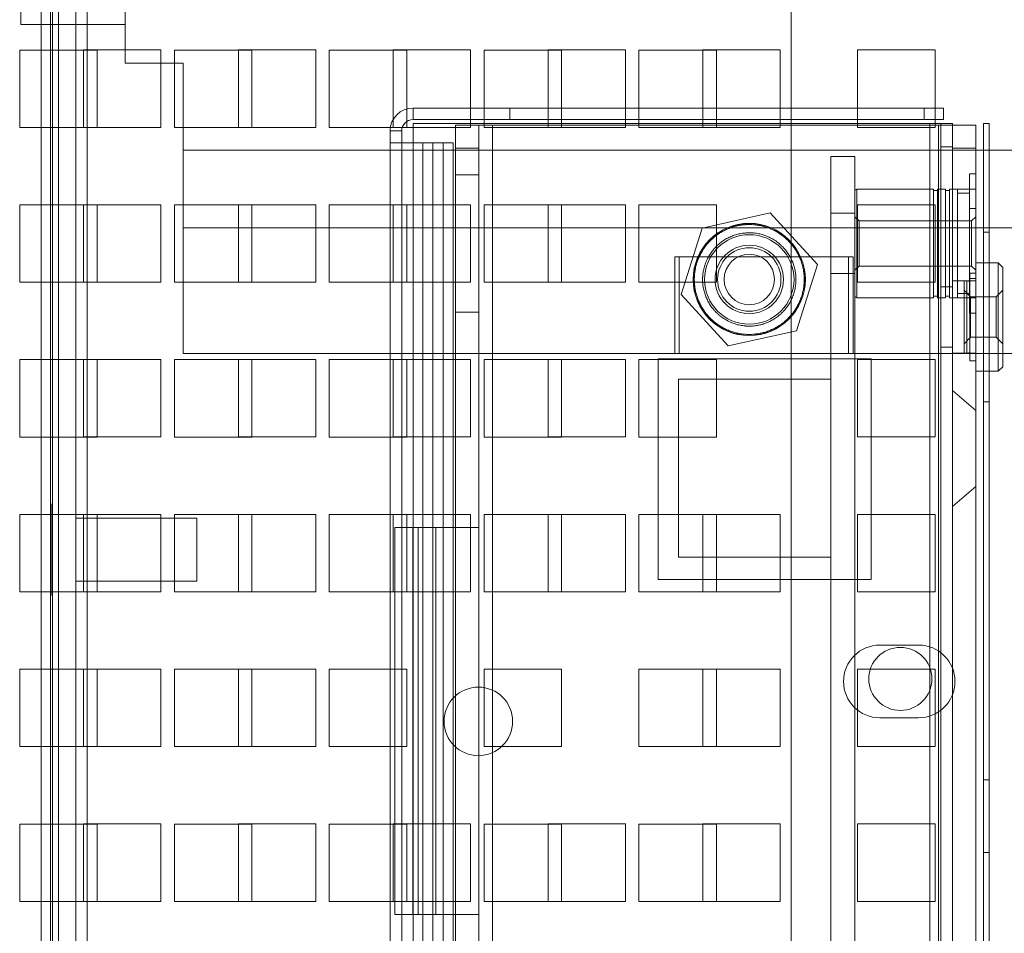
# Model space of a CAD drawing. Header units: inches. Extents: x 1 to 109, y 1 to 85.
# Tile 220 of 256: x 85.57 to 87.69, y 19.85 to 21.81. Entities that reach past the tile are written whole.
import ezdxf

# ---------------------------------------------------------------- set-up
doc = ezdxf.new("R2010")
doc.units = ezdxf.units.IN
doc.header["$MEASUREMENT"] = 0

msp = doc.modelspace()

# ---------------------------------------------------------------- linework, layer by layer
at = {"color": 7, "linetype": 'Continuous', "lineweight": 15, "ltscale": 5}
for p, q in [((85.6165, 29.3113), (85.6165, 14.4224)), ((85.6366, 14.4187), (85.6366, 29.3067)), ((85.6406, 14.4224), (85.6406, 29.3113)), ((85.6533, 29.3067), (85.6533, 14.4187)), ((85.6905, 14.4224), (85.6905, 29.3113)), ((85.7156, 29.3067), (85.7156, 14.4187)), ((87.2307, 19.7634), (87.2307, 28.965)), ((85.7973, 21.7198), (85.7973, 25.0531)), ((85.5723, 23.7198), (85.5723, 21.8031)), ((85.7973, 23.7198), (85.7973, 21.8031)), ((85.5723, 21.8031), (85.7973, 21.8031)), ((85.7366, 21.7481), (85.57, 21.7481)), ((85.57, 21.7481), (85.57, 21.5814)), ((85.7075, 21.7483), (85.8741, 21.7483)), ((85.7075, 21.5816), (85.7075, 21.7483)), ((85.7366, 21.5814), (85.7366, 21.7481)), ((85.8741, 21.7483), (85.8741, 21.5816)), ((85.9033, 21.7481), (85.9033, 21.5814)), ((86.07, 21.7481), (85.9033, 21.7481)), ((86.0408, 21.5816), (86.0408, 21.7483)), ((86.0408, 21.7483), (86.2075, 21.7483)), ((86.07, 21.5814), (86.07, 21.7481)), ((86.2075, 21.7483), (86.2075, 21.5816)), ((86.2366, 21.7481), (86.2366, 21.5814)), ((86.4033, 21.7481), (86.2366, 21.7481)), ((86.3741, 21.5816), (86.3741, 21.7483)), ((86.3741, 21.7483), (86.5408, 21.7483)), ((86.4033, 21.5814), (86.4033, 21.7481)), ((86.5408, 21.7483), (86.5408, 21.5816)), ((86.57, 21.7481), (86.57, 21.5814)), ((86.7366, 21.7481), (86.57, 21.7481)), ((86.7075, 21.7483), (86.8741, 21.7483)), ((86.7075, 21.5816), (86.7075, 21.7483)), ((86.7366, 21.5814), (86.7366, 21.7481)), ((86.8741, 21.7483), (86.8741, 21.5816)), ((86.9033, 21.7481), (86.9033, 21.5814)), ((87.07, 21.7481), (86.9033, 21.7481)), ((87.0408, 21.7483), (87.2075, 21.7483)), ((87.0408, 21.5816), (87.0408, 21.7483)), ((87.07, 21.5814), (87.07, 21.7481)), ((87.2075, 21.7483), (87.2075, 21.5816)), ((87.3741, 21.7483), (87.5408, 21.7483)), ((87.3741, 21.5816), (87.3741, 21.7483)), ((87.5408, 21.7483), (87.5408, 21.5816)), ((85.9223, 21.7198), (85.7973, 21.7198)), ((85.9223, 21.0948), (85.9223, 21.7198)), ((86.4168, 21.5983), (86.4168, 21.6233)), ((87.5176, 21.6233), (86.4168, 21.6233)), ((86.6251, 21.6233), (86.4168, 21.6233)), ((87.5176, 21.6233), (86.6251, 21.6233)), ((86.6251, 21.5983), (86.6251, 21.6233)), ((87.5176, 21.6233), (87.5593, 21.6233)), ((87.5176, 21.6233), (87.5176, 21.5983)), ((87.5593, 21.6233), (87.5593, 21.5983)), ((85.57, 21.5814), (85.7366, 21.5814)), ((85.8741, 21.5816), (85.7075, 21.5816)), ((85.9033, 21.5814), (86.07, 21.5814)), ((86.2075, 21.5816), (86.0408, 21.5816)), ((86.2366, 21.5814), (86.4033, 21.5814)), ((86.5408, 21.5816), (86.3741, 21.5816)), ((86.4168, 21.5983), (87.5176, 21.5983)), ((86.4168, 21.5983), (86.6251, 21.5983)), ((86.4168, 21.5899), (87.5293, 21.5899)), ((86.4168, 21.5899), (86.4168, 21.5483)), ((86.5085, 21.5366), (86.5085, 21.5866)), ((86.5085, 21.5866), (86.5085, 17.8949)), ((86.5583, 21.5866), (86.5085, 21.5866)), ((86.5883, 21.5866), (86.5085, 21.5866)), ((86.5583, 21.5866), (86.5583, 17.8949)), ((86.5583, 21.5866), (86.5583, 21.5366)), ((86.5883, 21.5866), (86.5583, 21.5866)), ((86.57, 21.5814), (86.7366, 21.5814)), ((86.5883, 17.8949), (86.5883, 21.5866)), ((86.5883, 21.5866), (87.5485, 21.5866)), ((86.6251, 21.5983), (87.5176, 21.5983)), ((86.8741, 21.5816), (86.7075, 21.5816)), ((86.9033, 21.5814), (87.07, 21.5814)), ((87.2075, 21.5816), (87.0408, 21.5816)), ((87.5408, 21.5816), (87.3741, 21.5816)), ((87.5593, 21.5983), (87.5176, 21.5983)), ((87.5293, 21.5899), (87.5293, 17.8916)), ((87.5785, 21.5899), (87.5293, 21.5899)), ((87.5535, 21.5899), (87.5293, 21.5899)), ((87.5485, 15.3283), (87.5485, 21.5866)), ((87.5785, 21.5866), (87.5485, 21.5866)), ((87.6283, 21.5866), (87.5485, 21.5866)), ((87.5535, 21.5899), (87.5785, 21.5899)), ((87.5535, 17.8916), (87.5535, 21.5899)), ((87.5535, 21.5399), (87.5535, 21.5899)), ((87.5785, 17.8916), (87.5785, 21.5899)), ((87.5785, 21.5899), (87.5785, 21.5399)), ((87.5785, 21.5366), (87.5785, 21.5866)), ((87.5785, 15.3283), (87.5785, 21.5866)), ((87.5785, 21.5866), (87.6283, 21.5866)), ((87.6283, 15.3283), (87.6283, 21.5866)), ((87.6283, 21.5866), (87.6283, 21.5366)), ((87.645, 21.5899), (87.645, 14.4733)), ((87.6575, 21.5899), (87.645, 21.5899)), ((87.6575, 21.5899), (87.6575, 14.4733)), ((86.3676, 21.5741), (86.3676, 21.5483)), ((86.3926, 21.5741), (86.3676, 21.5741)), ((86.3926, 21.5741), (86.3926, 21.5483)), ((86.3676, 17.8916), (86.3676, 21.5483)), ((86.3926, 21.5483), (86.3676, 21.5483)), ((86.3676, 21.5483), (86.4168, 21.5483)), ((86.4594, 21.5483), (86.3676, 21.5483)), ((86.3926, 17.8916), (86.3926, 21.5483)), ((86.3926, 21.5483), (86.4168, 21.5483)), ((86.4377, 21.5483), (86.3926, 21.5483)), ((86.4168, 21.5483), (86.4168, 17.8916)), ((86.4377, 21.5483), (86.4594, 21.5483)), ((86.4377, 17.8916), (86.4377, 21.5483)), ((86.4814, 21.5483), (86.4377, 21.5483)), ((86.4594, 17.8916), (86.4594, 21.5483)), ((86.5031, 21.5483), (86.4594, 21.5483)), ((86.5031, 21.5483), (86.4814, 21.5483)), ((86.4814, 17.8916), (86.4814, 21.5483)), ((86.5031, 17.8916), (86.5031, 21.5483)), ((87.5535, 17.9416), (87.5535, 21.5399)), ((87.5785, 21.5399), (87.5535, 21.5399)), ((87.5785, 17.9416), (87.5785, 21.5399)), ((88.4223, 21.5323), (85.9223, 21.5323)), ((88.4223, 21.5323), (85.9223, 21.5323)), ((85.9223, 21.3656), (85.9223, 21.5322)), ((85.9223, 21.3656), (85.9223, 21.5322)), ((86.5085, 21.5366), (86.5085, 21.4796)), ((86.5583, 21.5366), (86.5085, 21.5366)), ((86.5583, 21.5366), (86.5583, 21.4796)), ((87.3162, 19.532), (87.3162, 21.5191)), ((87.3162, 21.5191), (87.3162, 15.4774)), ((87.3162, 21.5191), (87.3683, 21.5191)), ((87.3683, 21.5191), (87.3683, 15.4774)), ((87.5785, 21.5366), (87.5785, 17.9233)), ((87.6283, 21.5366), (87.5785, 21.5366)), ((87.6283, 21.5366), (87.6283, 17.9233)), ((86.5085, 21.1836), (86.5085, 21.4796)), ((86.5583, 21.4796), (86.5085, 21.4796)), ((86.5583, 21.1836), (86.5583, 21.4796)), ((87.6153, 21.4067), (87.6153, 21.4817)), ((87.6153, 21.4817), (87.6283, 21.4817)), ((87.6283, 21.4817), (87.6283, 21.4067)), ((87.5373, 21.4483), (87.3726, 21.4483)), ((87.5373, 21.4483), (87.3726, 21.4483)), ((87.3726, 21.2149), (87.3726, 21.4483)), ((87.3726, 21.2149), (87.3726, 21.4483)), ((87.5373, 21.4483), (87.5373, 21.2149)), ((87.5373, 21.4483), (87.5373, 21.2149)), ((87.546, 21.4454), (87.5373, 21.4454)), ((87.546, 21.4454), (87.5373, 21.4454)), ((87.5373, 21.2178), (87.5373, 21.4454)), ((87.5373, 21.2178), (87.5373, 21.4454)), ((87.5633, 21.4483), (87.546, 21.4483)), ((87.5633, 21.4483), (87.546, 21.4483)), ((87.546, 21.2149), (87.546, 21.4483)), ((87.546, 21.2149), (87.546, 21.4483)), ((87.546, 21.2178), (87.546, 21.4454)), ((87.546, 21.2178), (87.546, 21.4454)), ((87.5633, 21.4483), (87.5633, 21.2149)), ((87.5633, 21.4483), (87.5633, 21.2149)), ((87.572, 21.4454), (87.5633, 21.4454)), ((87.572, 21.4454), (87.5633, 21.4454)), ((87.5633, 21.2178), (87.5633, 21.4454)), ((87.5633, 21.2178), (87.5633, 21.4454)), ((87.5893, 21.4483), (87.572, 21.4483)), ((87.5893, 21.4483), (87.572, 21.4483)), ((87.572, 21.2149), (87.572, 21.4483)), ((87.572, 21.2149), (87.572, 21.4483)), ((87.572, 21.2178), (87.572, 21.4454)), ((87.572, 21.2178), (87.572, 21.4454)), ((87.6283, 21.4487), (87.5785, 21.4487)), ((87.6283, 21.4487), (87.5785, 21.4487)), ((87.5785, 21.2145), (87.5785, 21.4487)), ((87.5785, 21.2145), (87.5785, 21.4487)), ((87.5893, 21.4483), (87.5893, 21.2149)), ((87.5893, 21.4483), (87.5893, 21.2149)), ((87.6153, 21.4396), (87.5893, 21.4396)), ((87.6153, 21.4396), (87.5893, 21.4396)), ((87.5893, 21.2236), (87.5893, 21.4396)), ((87.5893, 21.2236), (87.5893, 21.4396)), ((87.6153, 21.2236), (87.6153, 21.4396)), ((87.6153, 21.2236), (87.6153, 21.4396)), ((87.6283, 21.2145), (87.6283, 21.4487)), ((87.6283, 21.2145), (87.6283, 21.4487)), ((85.7366, 21.4148), (85.57, 21.4148)), ((85.57, 21.4148), (85.57, 21.2481)), ((85.7075, 21.2483), (85.7075, 21.4149)), ((85.7075, 21.4149), (85.8741, 21.4149)), ((85.7366, 21.2481), (85.7366, 21.4148)), ((85.8741, 21.4149), (85.8741, 21.2483)), ((85.9033, 21.4148), (85.9033, 21.2481)), ((86.07, 21.4148), (85.9033, 21.4148)), ((86.0408, 21.4149), (86.2075, 21.4149)), ((86.0408, 21.2483), (86.0408, 21.4149)), ((86.07, 21.2481), (86.07, 21.4148)), ((86.2075, 21.4149), (86.2075, 21.2483)), ((86.2366, 21.4148), (86.2366, 21.2481)), ((86.4033, 21.4148), (86.2366, 21.4148)), ((86.3741, 21.4149), (86.5408, 21.4149)), ((86.3741, 21.2483), (86.3741, 21.4149)), ((86.4033, 21.2481), (86.4033, 21.4148)), ((86.5408, 21.4149), (86.5408, 21.2483)), ((86.7366, 21.4148), (86.57, 21.4148)), ((86.57, 21.4148), (86.57, 21.2481)), ((86.7075, 21.4149), (86.8741, 21.4149)), ((86.7075, 21.2483), (86.7075, 21.4149)), ((86.7366, 21.2481), (86.7366, 21.4148)), ((86.8741, 21.4149), (86.8741, 21.2483)), ((86.9033, 21.4148), (86.9033, 21.2481)), ((87.07, 21.4148), (86.9033, 21.4148)), ((87.07, 21.2481), (87.07, 21.4148)), ((87.3741, 21.4149), (87.5408, 21.4149)), ((87.3741, 21.2483), (87.3741, 21.4149)), ((87.5408, 21.4149), (87.5408, 21.2483)), ((87.1859, 21.3973), (87.0394, 21.3648)), ((87.2874, 21.2866), (87.1859, 21.3973)), ((87.3683, 21.3966), (87.3162, 21.3966)), ((87.3683, 21.3966), (87.3162, 21.3966)), ((87.3162, 21.3966), (87.3162, 21.2668)), ((87.3162, 21.3966), (87.3162, 21.2668)), ((87.3683, 21.3966), (87.3683, 21.2668)), ((87.3683, 21.3966), (87.3683, 21.2668)), ((87.6153, 21.4067), (87.6153, 21.2565)), ((87.6283, 21.4067), (87.6153, 21.4067)), ((87.6283, 21.4067), (87.6283, 21.2565)), ((87.3771, 21.3804), (87.3683, 21.3891)), ((87.3771, 21.3804), (87.3683, 21.3891)), ((87.3683, 21.2741), (87.3683, 21.3891)), ((87.3683, 21.2741), (87.3683, 21.3891)), ((87.6196, 21.3804), (87.3771, 21.3804)), ((87.6196, 21.3804), (87.3771, 21.3804)), ((87.3771, 21.2829), (87.3771, 21.3804)), ((87.3771, 21.2829), (87.3771, 21.3804)), ((87.6283, 21.3891), (87.6196, 21.3804)), ((87.6283, 21.3891), (87.6196, 21.3804)), ((87.6196, 21.3804), (87.6196, 21.2829)), ((87.6196, 21.3804), (87.6196, 21.2829)), ((87.6283, 21.3891), (87.6283, 21.2741)), ((87.6283, 21.3891), (87.6283, 21.2741)), ((85.9223, 21.3656), (88.4223, 21.3656)), ((85.9223, 21.3656), (88.4223, 21.3656)), ((87.0394, 21.3648), (86.9943, 21.2216)), ((87.6575, 21.3558), (87.645, 21.3558)), ((87.645, 21.3558), (87.645, 20.9908)), ((87.6575, 20.9908), (87.6575, 21.3558)), ((86.9803, 21.3031), (86.9803, 21.0948)), ((86.9803, 21.3031), (86.9803, 21.0948)), ((87.3643, 21.3031), (86.9803, 21.3031)), ((87.3643, 21.3031), (86.9803, 21.3031)), ((86.9902, 21.3031), (86.9902, 21.0948)), ((86.9902, 21.3031), (86.9902, 21.0948)), ((87.3544, 21.3031), (86.9902, 21.3031)), ((87.3544, 21.3031), (86.9902, 21.3031)), ((87.2423, 21.1435), (87.2874, 21.2866)), ((87.3545, 21.0948), (87.3545, 21.3031)), ((87.3545, 21.0948), (87.3545, 21.3031)), ((87.3644, 21.0948), (87.3644, 21.3031)), ((87.3644, 21.0948), (87.3644, 21.3031)), ((87.6769, 21.2899), (87.6283, 21.2899)), ((87.6283, 21.2899), (87.6283, 21.0566)), ((87.6866, 21.2802), (87.6769, 21.2899)), ((87.6769, 21.0566), (87.6769, 21.2899)), ((87.3162, 21.2666), (87.3683, 21.2666)), ((87.3162, 21.2666), (87.3683, 21.2666)), ((87.3683, 21.2741), (87.3771, 21.2829)), ((87.3683, 21.2741), (87.3771, 21.2829)), ((87.3771, 21.2829), (87.6196, 21.2829)), ((87.3771, 21.2829), (87.6196, 21.2829)), ((87.6283, 21.2676), (87.6158, 21.2676)), ((87.6158, 21.079), (87.6158, 21.2676)), ((87.6196, 21.2829), (87.6283, 21.2741)), ((87.6196, 21.2829), (87.6283, 21.2741)), ((87.6283, 21.079), (87.6283, 21.2676)), ((87.6866, 21.0663), (87.6866, 21.2802)), ((85.57, 21.2481), (85.7366, 21.2481)), ((85.8741, 21.2483), (85.7075, 21.2483)), ((85.9033, 21.2481), (86.07, 21.2481)), ((86.2075, 21.2483), (86.0408, 21.2483)), ((86.2366, 21.2481), (86.4033, 21.2481)), ((86.5408, 21.2483), (86.3741, 21.2483)), ((86.57, 21.2481), (86.7366, 21.2481)), ((86.8741, 21.2483), (86.7075, 21.2483)), ((86.9033, 21.2481), (87.07, 21.2481)), ((87.5408, 21.2483), (87.3741, 21.2483)), ((87.6283, 21.2514), (87.5785, 21.2514)), ((87.5785, 21.0951), (87.5785, 21.2514)), ((87.6091, 21.2512), (87.6033, 21.2512)), ((87.6033, 21.2512), (87.6033, 21.0954)), ((87.6158, 21.2499), (87.6091, 21.2512)), ((87.6091, 21.2512), (87.6091, 21.0954)), ((87.6153, 21.2565), (87.6153, 21.1815)), ((87.6283, 21.2565), (87.6153, 21.2565)), ((87.6158, 21.0967), (87.6158, 21.2499)), ((87.6283, 21.2565), (87.6283, 21.1815)), ((87.6283, 21.0951), (87.6283, 21.2514)), ((86.9943, 21.2216), (87.0957, 21.1109)), ((87.5535, 21.1083), (87.5535, 21.2383)), ((87.5535, 21.2383), (87.5535, 21.1083)), ((87.5785, 21.2383), (87.5535, 21.2383)), ((87.5785, 21.2383), (87.5785, 21.1083)), ((87.5785, 21.1083), (87.5785, 21.2383)), ((87.5893, 21.2236), (87.6153, 21.2236)), ((87.5893, 21.2236), (87.6153, 21.2236)), ((87.6174, 21.2167), (87.6033, 21.2308)), ((87.6033, 21.1158), (87.6033, 21.2308)), ((87.6866, 21.2308), (87.6726, 21.2167)), ((87.6866, 21.2308), (87.6866, 21.1158)), ((87.3726, 21.2149), (87.5373, 21.2149)), ((87.3726, 21.2149), (87.5373, 21.2149)), ((87.5373, 21.2178), (87.546, 21.2178)), ((87.5373, 21.2178), (87.546, 21.2178)), ((87.546, 21.2149), (87.5633, 21.2149)), ((87.546, 21.2149), (87.5633, 21.2149)), ((87.5633, 21.2178), (87.572, 21.2178)), ((87.5633, 21.2178), (87.572, 21.2178)), ((87.572, 21.2149), (87.5893, 21.2149)), ((87.572, 21.2149), (87.5893, 21.2149)), ((87.5785, 21.2145), (87.6283, 21.2145)), ((87.5785, 21.2145), (87.6283, 21.2145)), ((87.6726, 21.2167), (87.6174, 21.2167)), ((87.6174, 21.1299), (87.6174, 21.2167)), ((87.6726, 21.1299), (87.6726, 21.2167)), ((86.5085, 21.1836), (86.5085, 20.7199)), ((86.5583, 21.1836), (86.5085, 21.1836)), ((86.5583, 21.1836), (86.5583, 20.7199)), ((87.6283, 21.1815), (87.6153, 21.1815)), ((87.0957, 21.1109), (87.2423, 21.1435)), ((87.6033, 21.1158), (87.6174, 21.1299)), ((87.6174, 21.1299), (87.6726, 21.1299)), ((87.6726, 21.1299), (87.6866, 21.1158)), ((85.9223, 21.0948), (88.4223, 21.0948)), ((87.3643, 21.0948), (86.9803, 21.0948)), ((87.3643, 21.0948), (86.9803, 21.0948)), ((87.3544, 21.0948), (86.9902, 21.0948)), ((87.3544, 21.0948), (86.9902, 21.0948)), ((87.5785, 21.1083), (87.5535, 21.1083)), ((87.5785, 21.0951), (87.6283, 21.0951)), ((87.6033, 21.0954), (87.6091, 21.0954)), ((87.6091, 21.0954), (87.6158, 21.0967)), ((85.7366, 21.0814), (85.57, 21.0814)), ((85.57, 21.0814), (85.57, 20.9148)), ((85.7075, 21.0816), (85.8741, 21.0816)), ((85.7075, 20.9149), (85.7075, 21.0816)), ((85.7366, 20.9148), (85.7366, 21.0814)), ((85.8741, 21.0816), (85.8741, 20.9149)), ((85.9033, 21.0814), (85.9033, 20.9148)), ((86.07, 21.0814), (85.9033, 21.0814)), ((86.0408, 21.0816), (86.2075, 21.0816)), ((86.0408, 20.9149), (86.0408, 21.0816)), ((86.07, 20.9148), (86.07, 21.0814)), ((86.2075, 21.0816), (86.2075, 20.9149)), ((86.2366, 21.0814), (86.2366, 20.9148)), ((86.4033, 21.0814), (86.2366, 21.0814)), ((86.3741, 21.0816), (86.5408, 21.0816)), ((86.3741, 20.9149), (86.3741, 21.0816)), ((86.4033, 20.9148), (86.4033, 21.0814)), ((86.5408, 21.0816), (86.5408, 20.9149)), ((86.57, 21.0814), (86.57, 20.9148)), ((86.7366, 21.0814), (86.57, 21.0814)), ((86.7075, 21.0816), (86.8741, 21.0816)), ((86.7075, 20.9149), (86.7075, 21.0816)), ((86.7366, 20.9148), (86.7366, 21.0814)), ((86.8741, 21.0816), (86.8741, 20.9149)), ((86.9033, 21.0814), (86.9033, 20.9148)), ((87.07, 21.0814), (86.9033, 21.0814)), ((87.4033, 21.0833), (86.945, 21.0833)), ((86.945, 21.0833), (86.945, 20.6083)), ((87.07, 20.9148), (87.07, 21.0814)), ((87.3741, 21.0816), (87.5408, 21.0816)), ((87.3741, 20.9149), (87.3741, 21.0816)), ((87.4033, 20.6083), (87.4033, 21.0833)), ((87.5408, 21.0816), (87.5408, 20.9149)), ((87.6158, 21.079), (87.6283, 21.079)), ((87.6283, 21.0566), (87.6769, 21.0566)), ((87.6769, 21.0566), (87.6866, 21.0663)), ((86.9887, 21.0391), (87.3162, 21.0391)), ((86.9887, 20.6558), (86.9887, 21.0391)), ((87.3162, 20.6558), (87.3162, 21.0391)), ((87.6283, 20.9716), (87.5785, 21.0149)), ((87.6283, 20.9716), (87.5785, 21.0149)), ((87.5785, 20.7649), (87.5785, 21.0147)), ((87.5785, 20.7649), (87.5785, 21.0147)), ((87.645, 20.9908), (87.6575, 20.9908)), ((87.6283, 20.8083), (87.6283, 20.9714)), ((87.6283, 20.8083), (87.6283, 20.9714)), ((85.57, 20.9148), (85.7366, 20.9148)), ((85.8741, 20.9149), (85.7075, 20.9149)), ((85.9033, 20.9148), (86.07, 20.9148)), ((86.2075, 20.9149), (86.0408, 20.9149)), ((86.2366, 20.9148), (86.4033, 20.9148)), ((86.5408, 20.9149), (86.3741, 20.9149)), ((86.57, 20.9148), (86.7366, 20.9148)), ((86.8741, 20.9149), (86.7075, 20.9149)), ((86.9033, 20.9148), (87.07, 20.9148)), ((87.5408, 20.9149), (87.3741, 20.9149)), ((87.5785, 20.7649), (87.6283, 20.8083)), ((87.5785, 20.7649), (87.6283, 20.8083)), ((85.6406, 20.7712), (85.639, 20.7712)), ((85.639, 20.7712), (85.639, 20.5742)), ((85.6406, 20.5738), (85.6406, 20.7711)), ((85.7366, 20.7481), (85.57, 20.7481)), ((85.57, 20.7481), (85.57, 20.5814)), ((85.9515, 20.7404), (85.6905, 20.7404)), ((85.6905, 20.7399), (85.6905, 20.605)), ((85.7075, 20.7483), (85.8741, 20.7483)), ((85.7075, 20.5816), (85.7075, 20.7483)), ((85.7366, 20.5814), (85.7366, 20.7481)), ((85.8741, 20.7483), (85.8741, 20.5816)), ((85.9033, 20.7481), (85.9033, 20.5814)), ((86.07, 20.7481), (85.9033, 20.7481)), ((85.9515, 20.6045), (85.9515, 20.7404)), ((86.0408, 20.7483), (86.2075, 20.7483)), ((86.0408, 20.5816), (86.0408, 20.7483)), ((86.07, 20.5814), (86.07, 20.7481)), ((86.2075, 20.7483), (86.2075, 20.5816)), ((86.2366, 20.7481), (86.2366, 20.5814)), ((86.4033, 20.7481), (86.2366, 20.7481)), ((86.3741, 20.7483), (86.5408, 20.7483)), ((86.3741, 20.5816), (86.3741, 20.7483)), ((86.4033, 20.5814), (86.4033, 20.7481)), ((86.5408, 20.7483), (86.5408, 20.5816)), ((86.57, 20.7481), (86.57, 20.5814)), ((86.7366, 20.7481), (86.57, 20.7481)), ((86.7075, 20.7483), (86.8741, 20.7483)), ((86.7075, 20.5816), (86.7075, 20.7483)), ((86.7366, 20.5814), (86.7366, 20.7481)), ((86.8741, 20.7483), (86.8741, 20.5816)), ((86.9033, 20.7481), (86.9033, 20.5814)), ((87.07, 20.7481), (86.9033, 20.7481)), ((87.0408, 20.7483), (87.2075, 20.7483)), ((87.0408, 20.5816), (87.0408, 20.7483)), ((87.07, 20.5814), (87.07, 20.7481)), ((87.2075, 20.7483), (87.2075, 20.5816)), ((87.3741, 20.7483), (87.5408, 20.7483)), ((87.3741, 20.5816), (87.3741, 20.7483)), ((87.5408, 20.7483), (87.5408, 20.5816)), ((86.3779, 20.7199), (86.3779, 19.8866)), ((86.3779, 20.7199), (86.4161, 20.7199)), ((86.4276, 20.7199), (86.3779, 20.7199)), ((86.4161, 20.7199), (86.4161, 19.8866)), ((86.4658, 20.7199), (86.4161, 20.7199)), ((86.4658, 20.7199), (86.4276, 20.7199)), ((86.5583, 20.7199), (86.4276, 20.7199)), ((86.4276, 20.7199), (86.4276, 19.8866)), ((86.5085, 20.7199), (86.4658, 20.7199)), ((86.4658, 19.8866), (86.4658, 20.7199)), ((86.5085, 20.7199), (86.5085, 19.8866)), ((86.5085, 20.7199), (86.5583, 20.7199)), ((86.5583, 20.7199), (86.5583, 19.8866)), ((86.9887, 20.6558), (87.3162, 20.6558)), ((86.945, 20.6083), (87.4033, 20.6083)), ((85.6905, 20.6045), (85.9515, 20.6045)), ((85.57, 20.5814), (85.7366, 20.5814)), ((85.639, 20.5737), (85.6406, 20.5737)), ((85.8741, 20.5816), (85.7075, 20.5816)), ((85.9033, 20.5814), (86.07, 20.5814)), ((86.2075, 20.5816), (86.0408, 20.5816)), ((86.2366, 20.5814), (86.4033, 20.5814)), ((86.5408, 20.5816), (86.3741, 20.5816)), ((86.57, 20.5814), (86.7366, 20.5814)), ((86.8741, 20.5816), (86.7075, 20.5816)), ((86.9033, 20.5814), (87.07, 20.5814)), ((87.2075, 20.5816), (87.0408, 20.5816)), ((87.5408, 20.5816), (87.3741, 20.5816)), ((87.4221, 20.4667), (87.5054, 20.4667)), ((85.7075, 20.4149), (85.8741, 20.4149)), ((85.7075, 20.2483), (85.7075, 20.4149)), ((85.8741, 20.4149), (85.8741, 20.2483)), ((86.0408, 20.4149), (86.2075, 20.4149)), ((86.0408, 20.2483), (86.0408, 20.4149)), ((86.2075, 20.4149), (86.2075, 20.2483)), ((87.0408, 20.4149), (87.2075, 20.4149)), ((87.0408, 20.2483), (87.0408, 20.4149)), ((87.2075, 20.4149), (87.2075, 20.2483)), ((87.3741, 20.4149), (87.5408, 20.4149)), ((87.3741, 20.2483), (87.3741, 20.4149)), ((87.5408, 20.4149), (87.5408, 20.2483)), ((85.57, 20.4148), (85.57, 20.2481)), ((85.7366, 20.4148), (85.57, 20.4148)), ((85.7366, 20.2481), (85.7366, 20.4148)), ((85.9033, 20.4148), (85.9033, 20.2481)), ((86.07, 20.4148), (85.9033, 20.4148)), ((86.07, 20.2481), (86.07, 20.4148)), ((86.2366, 20.4148), (86.2366, 20.2481)), ((86.4033, 20.4148), (86.2366, 20.4148)), ((86.4033, 20.2481), (86.4033, 20.4148)), ((86.57, 20.4148), (86.57, 20.2481)), ((86.7366, 20.4148), (86.57, 20.4148)), ((86.7366, 20.2481), (86.7366, 20.4148)), ((86.9033, 20.4148), (86.9033, 20.2481)), ((87.07, 20.4148), (86.9033, 20.4148)), ((87.07, 20.2481), (87.07, 20.4148)), ((87.5054, 20.31), (87.4221, 20.31)), ((85.57, 20.2481), (85.7366, 20.2481)), ((85.8741, 20.2483), (85.7075, 20.2483)), ((85.9033, 20.2481), (86.07, 20.2481)), ((86.2075, 20.2483), (86.0408, 20.2483)), ((86.2366, 20.2481), (86.4033, 20.2481)), ((86.57, 20.2481), (86.7366, 20.2481)), ((86.9033, 20.2481), (87.07, 20.2481)), ((87.2075, 20.2483), (87.0408, 20.2483)), ((87.5408, 20.2483), (87.3741, 20.2483)), ((87.6575, 20.1766), (87.645, 20.1766)), ((87.6575, 20.1766), (87.645, 20.1766)), ((87.645, 20.0199), (87.645, 20.1764)), ((87.645, 20.0199), (87.645, 20.1764)), ((87.6575, 20.0199), (87.6575, 20.1764)), ((87.6575, 20.0199), (87.6575, 20.1764)), ((85.7366, 20.0814), (85.57, 20.0814)), ((85.57, 20.0814), (85.57, 19.9148)), ((85.7075, 20.0816), (85.8741, 20.0816)), ((85.7075, 19.9149), (85.7075, 20.0816)), ((85.7366, 19.9148), (85.7366, 20.0814)), ((85.8741, 20.0816), (85.8741, 19.9149)), ((85.9033, 20.0814), (85.9033, 19.9148)), ((86.07, 20.0814), (85.9033, 20.0814)), ((86.0408, 20.0816), (86.2075, 20.0816)), ((86.0408, 19.9149), (86.0408, 20.0816)), ((86.07, 19.9148), (86.07, 20.0814)), ((86.2075, 20.0816), (86.2075, 19.9149)), ((86.2366, 20.0814), (86.2366, 19.9148)), ((86.4033, 20.0814), (86.2366, 20.0814)), ((86.3741, 19.9149), (86.3741, 20.0816)), ((86.3741, 20.0816), (86.5408, 20.0816)), ((86.4033, 19.9148), (86.4033, 20.0814)), ((86.5408, 20.0816), (86.5408, 19.9149)), ((86.57, 20.0814), (86.57, 19.9148)), ((86.7366, 20.0814), (86.57, 20.0814)), ((86.7075, 20.0816), (86.8741, 20.0816)), ((86.7075, 19.9149), (86.7075, 20.0816)), ((86.7366, 19.9148), (86.7366, 20.0814)), ((86.8741, 20.0816), (86.8741, 19.9149)), ((86.9033, 20.0814), (86.9033, 19.9148)), ((87.07, 20.0814), (86.9033, 20.0814)), ((87.0408, 20.0816), (87.2075, 20.0816)), ((87.0408, 19.9149), (87.0408, 20.0816)), ((87.07, 19.9148), (87.07, 20.0814)), ((87.2075, 20.0816), (87.2075, 19.9149)), ((87.3741, 20.0816), (87.5408, 20.0816)), ((87.3741, 19.9149), (87.3741, 20.0816)), ((87.5408, 20.0816), (87.5408, 19.9149)), ((87.645, 20.0199), (87.6575, 20.0199)), ((87.645, 20.0199), (87.6575, 20.0199)), ((85.57, 19.9148), (85.7366, 19.9148)), ((85.8741, 19.9149), (85.7075, 19.9149)), ((85.9033, 19.9148), (86.07, 19.9148)), ((86.2075, 19.9149), (86.0408, 19.9149)), ((86.2366, 19.9148), (86.4033, 19.9148)), ((86.5408, 19.9149), (86.3741, 19.9149)), ((86.57, 19.9148), (86.7366, 19.9148)), ((86.8741, 19.9149), (86.7075, 19.9149)), ((86.9033, 19.9148), (87.07, 19.9148)), ((87.2075, 19.9149), (87.0408, 19.9149)), ((87.5408, 19.9149), (87.3741, 19.9149)), ((86.3779, 19.8866), (86.4276, 19.8866)), ((86.4161, 19.8866), (86.3779, 19.8866)), ((86.4161, 19.8866), (86.4658, 19.8866)), ((86.4276, 19.8866), (86.5583, 19.8866)), ((86.4276, 19.8866), (86.4658, 19.8866)), ((86.4658, 19.8866), (86.5085, 19.8866)), ((86.5085, 19.8866), (86.5085, 19.2088)), ((86.5085, 19.8866), (86.5583, 19.8866)), ((86.5583, 19.8866), (86.5583, 19.2088))]:
    msp.add_line(p, q, dxfattribs=at)
at = {"color": 7, "linetype": 'Continuous', "lineweight": 15, "ltscale": 25}
for centre, radius in [((87.1408, 21.2541), 0.1208), ((87.1408, 21.2541), 0.1208), ((87.1408, 21.2541), 0.1204), ((87.1408, 21.2541), 0.1204), ((87.1408, 21.2541), 0.0963), ((87.1408, 21.2541), 0.0963), ((87.1408, 21.2541), 0.0737), ((87.1408, 21.2541), 0.0737), ((87.1408, 21.2541), 0.0683), ((87.1408, 21.2541), 0.0683), ((87.1408, 21.2541), 0.0543), ((87.1408, 21.2541), 0.0543), ((87.4661, 20.3939), 0.0679), ((87.4661, 20.3939), 0.0679), ((86.5575, 20.3024), 0.0738), ((86.5575, 20.3024), 0.0738)]:
    msp.add_circle(centre, radius, dxfattribs=at)
for centre, radius, start, end in [((86.4168, 21.5741), 0.0492, 90, 180), ((86.4168, 21.5741), 0.0492, 90, 180), ((86.4168, 21.5741), 0.0242, 90, 180), ((86.4168, 21.5741), 0.0242, 90, 180), ((87.3726, 21.4439), 0.00433, 90, 180), ((87.3726, 21.4439), 0.00433, 90, 180), ((87.3726, 21.2193), 0.00433, 180, 270), ((87.3726, 21.2193), 0.00433, 180, 270), ((87.4221, 20.3884), 0.0783, 90, 270), ((87.4221, 20.3884), 0.0783, 90, 270), ((87.5054, 20.3884), 0.0783, 270, 90), ((87.5054, 20.3884), 0.0783, 270, 90)]:
    msp.add_arc(centre, radius, start, end, dxfattribs=at)
at = {"color": 7, "linetype": 'Continuous', "lineweight": 15, "ltscale": 5}
for points, knots in [([(87.3683, 21.3316), (87.3683, 21.3336), (87.3683, 21.3376), (87.3683, 21.3435), (87.3683, 21.3493), (87.3683, 21.3541), (87.3683, 21.3577), (87.3683, 21.3603), (87.3683, 21.3628), (87.3683, 21.3654), (87.3683, 21.3679), (87.3683, 21.3705), (87.3683, 21.3739), (87.3683, 21.3783), (87.3683, 21.3835), (87.3683, 21.3885), (87.3683, 21.3933), (87.3683, 21.398), (87.3683, 21.4025), (87.3683, 21.4069), (87.3683, 21.4111), (87.3683, 21.4151), (87.3683, 21.4188), (87.3683, 21.4223), (87.3683, 21.425), (87.3683, 21.4271), (87.3683, 21.4285), (87.3683, 21.4299), (87.3683, 21.4313), (87.3683, 21.4326), (87.3683, 21.4338), (87.3683, 21.435), (87.3683, 21.4365), (87.3683, 21.4382), (87.3683, 21.44), (87.3683, 21.4414), (87.3683, 21.4425), (87.3683, 21.4433), (87.3683, 21.4438), (87.3683, 21.444), (87.3683, 21.4438), (87.3683, 21.4434), (87.3683, 21.4426), (87.3683, 21.4417), (87.3683, 21.4409), (87.3683, 21.4402), (87.3683, 21.4395), (87.3683, 21.4388), (87.3683, 21.4379), (87.3683, 21.437), (87.3683, 21.4357), (87.3683, 21.4338), (87.3683, 21.4313), (87.3683, 21.4286), (87.3683, 21.4256), (87.3683, 21.4223), (87.3683, 21.4188), (87.3683, 21.4151), (87.3683, 21.4111), (87.3683, 21.4069), (87.3683, 21.4025), (87.3683, 21.398), (87.3683, 21.3941), (87.3683, 21.3909), (87.3683, 21.3885), (87.3683, 21.386), (87.3683, 21.3835), (87.3683, 21.3809), (87.3683, 21.3783), (87.3683, 21.3756), (87.3683, 21.372), (87.3683, 21.3673), (87.3683, 21.3615), (87.3683, 21.3556), (87.3683, 21.3497), (87.3683, 21.3437), (87.3683, 21.3377), (87.3683, 21.3336), (87.3683, 21.3316)], [0, 0, 0, 0, 0.016928, 0.033733, 0.050461, 0.067161, 0.074662, 0.082172, 0.089694, 0.097232, 0.104791, 0.112375, 0.119988, 0.136379, 0.152644, 0.168827, 0.184969, 0.201114, 0.217306, 0.233587, 0.249999, 0.266389, 0.282655, 0.298837, 0.314979, 0.32305, 0.331126, 0.339214, 0.347319, 0.355446, 0.363601, 0.371789, 0.380015, 0.397269, 0.414402, 0.431463, 0.448503, 0.465572, 0.482721, 0.499999, 0.51691, 0.533703, 0.550425, 0.567124, 0.574628, 0.58214, 0.589666, 0.59721, 0.604776, 0.612367, 0.61999, 0.63638, 0.652645, 0.668828, 0.68497, 0.701115, 0.717307, 0.733588, 0.75, 0.766391, 0.782656, 0.798838, 0.814981, 0.823051, 0.831127, 0.839215, 0.84732, 0.855448, 0.863603, 0.87179, 0.880016, 0.897264, 0.914393, 0.931452, 0.948492, 0.965563, 0.982716, 1, 1, 1, 1]), ([(87.3683, 21.3316), (87.3683, 21.3336), (87.3683, 21.3376), (87.3683, 21.3435), (87.3683, 21.3493), (87.3683, 21.3541), (87.3683, 21.3577), (87.3683, 21.3603), (87.3683, 21.3628), (87.3683, 21.3654), (87.3683, 21.3679), (87.3683, 21.3705), (87.3683, 21.3739), (87.3683, 21.3783), (87.3683, 21.3835), (87.3683, 21.3885), (87.3683, 21.3933), (87.3683, 21.398), (87.3683, 21.4025), (87.3683, 21.4069), (87.3683, 21.4111), (87.3683, 21.4151), (87.3683, 21.4188), (87.3683, 21.4223), (87.3683, 21.425), (87.3683, 21.4271), (87.3683, 21.4285), (87.3683, 21.4299), (87.3683, 21.4313), (87.3683, 21.4326), (87.3683, 21.4338), (87.3683, 21.435), (87.3683, 21.4365), (87.3683, 21.4382), (87.3683, 21.44), (87.3683, 21.4414), (87.3683, 21.4425), (87.3683, 21.4433), (87.3683, 21.4438), (87.3683, 21.444), (87.3683, 21.4438), (87.3683, 21.4434), (87.3683, 21.4426), (87.3683, 21.4417), (87.3683, 21.4409), (87.3683, 21.4402), (87.3683, 21.4395), (87.3683, 21.4388), (87.3683, 21.4379), (87.3683, 21.437), (87.3683, 21.4357), (87.3683, 21.4338), (87.3683, 21.4313), (87.3683, 21.4286), (87.3683, 21.4256), (87.3683, 21.4223), (87.3683, 21.4188), (87.3683, 21.4151), (87.3683, 21.4111), (87.3683, 21.4069), (87.3683, 21.4025), (87.3683, 21.398), (87.3683, 21.3941), (87.3683, 21.3909), (87.3683, 21.3885), (87.3683, 21.386), (87.3683, 21.3835), (87.3683, 21.3809), (87.3683, 21.3783), (87.3683, 21.3756), (87.3683, 21.372), (87.3683, 21.3673), (87.3683, 21.3615), (87.3683, 21.3556), (87.3683, 21.3497), (87.3683, 21.3437), (87.3683, 21.3377), (87.3683, 21.3336), (87.3683, 21.3316)], [0, 0, 0, 0, 0.016928, 0.033733, 0.050461, 0.067161, 0.074662, 0.082172, 0.089694, 0.097232, 0.104791, 0.112375, 0.119988, 0.136379, 0.152644, 0.168827, 0.184969, 0.201114, 0.217306, 0.233587, 0.249999, 0.266389, 0.282655, 0.298837, 0.314979, 0.32305, 0.331126, 0.339214, 0.347319, 0.355446, 0.363601, 0.371789, 0.380015, 0.397269, 0.414402, 0.431463, 0.448503, 0.465572, 0.482721, 0.499999, 0.51691, 0.533703, 0.550425, 0.567124, 0.574628, 0.58214, 0.589666, 0.59721, 0.604776, 0.612367, 0.61999, 0.63638, 0.652645, 0.668828, 0.68497, 0.701115, 0.717307, 0.733588, 0.75, 0.766391, 0.782656, 0.798838, 0.814981, 0.823051, 0.831127, 0.839215, 0.84732, 0.855448, 0.863603, 0.87179, 0.880016, 0.897264, 0.914393, 0.931452, 0.948492, 0.965563, 0.982716, 1, 1, 1, 1]), ([(87.1053, 21.1412), (87.1037, 21.1418), (87.1005, 21.1428), (87.0958, 21.1446), (87.0912, 21.1466), (87.0868, 21.1488), (87.0831, 21.1507), (87.0803, 21.1524), (87.0782, 21.1537), (87.0761, 21.155), (87.0741, 21.1563), (87.0721, 21.1578), (87.0701, 21.1592), (87.0681, 21.1607), (87.0656, 21.1627), (87.0625, 21.1654), (87.0589, 21.1687), (87.0555, 21.1721), (87.0522, 21.1756), (87.0491, 21.1792), (87.0461, 21.183), (87.0433, 21.1869), (87.0407, 21.191), (87.0382, 21.1951), (87.0358, 21.1994), (87.0337, 21.2038), (87.0317, 21.2082), (87.0299, 21.2127), (87.0283, 21.2172), (87.0269, 21.2217), (87.0258, 21.2262), (87.0248, 21.2306), (87.0242, 21.2341), (87.0237, 21.2367), (87.0235, 21.2385), (87.0233, 21.2403), (87.0231, 21.242), (87.0229, 21.2438), (87.0227, 21.2467), (87.0225, 21.2506), (87.0224, 21.2556), (87.0226, 21.2606), (87.023, 21.2656), (87.0236, 21.2705), (87.0243, 21.2753), (87.0253, 21.2801), (87.0265, 21.2849), (87.0279, 21.2897), (87.0295, 21.2944), (87.0313, 21.2991), (87.0333, 21.3037), (87.0355, 21.3082), (87.0374, 21.3118), (87.0391, 21.3146), (87.0404, 21.3167), (87.0417, 21.3188), (87.043, 21.3208), (87.0445, 21.3228), (87.0459, 21.3248), (87.0474, 21.3268), (87.0494, 21.3293), (87.0521, 21.3324), (87.0554, 21.336), (87.0588, 21.3394), (87.0623, 21.3427), (87.066, 21.3458), (87.0697, 21.3488), (87.0736, 21.3516), (87.0777, 21.3542), (87.0818, 21.3567), (87.0861, 21.3591), (87.0905, 21.3612), (87.0949, 21.3632), (87.0994, 21.365), (87.1039, 21.3666), (87.1084, 21.368), (87.1129, 21.3691), (87.1173, 21.3701), (87.1208, 21.3708), (87.1234, 21.3712), (87.1252, 21.3714), (87.127, 21.3716), (87.1288, 21.3718), (87.1305, 21.372), (87.1334, 21.3722), (87.1373, 21.3724), (87.1423, 21.3725), (87.1473, 21.3723), (87.1523, 21.3719), (87.1572, 21.3714), (87.162, 21.3706), (87.1668, 21.3696), (87.1716, 21.3684), (87.1748, 21.3674), (87.1764, 21.367)], [0, 0, 0, 0, 0.013554, 0.027023, 0.040431, 0.053802, 0.067161, 0.073724, 0.080293, 0.086871, 0.09346, 0.100064, 0.106684, 0.113325, 0.119988, 0.133112, 0.146151, 0.159125, 0.172058, 0.18497, 0.197884, 0.210822, 0.223806, 0.236858, 0.249999, 0.263124, 0.276162, 0.289137, 0.302069, 0.314982, 0.327034, 0.339107, 0.351217, 0.355988, 0.36077, 0.365562, 0.370366, 0.375182, 0.380013, 0.393553, 0.407011, 0.420413, 0.433781, 0.44714, 0.460275, 0.473448, 0.486682, 0.499999, 0.513539, 0.526998, 0.540399, 0.553767, 0.567126, 0.573691, 0.580262, 0.586843, 0.593436, 0.600045, 0.606671, 0.613318, 0.619989, 0.633113, 0.646152, 0.659127, 0.672059, 0.684971, 0.697885, 0.710823, 0.723807, 0.736859, 0.75, 0.763125, 0.776163, 0.789138, 0.80207, 0.814983, 0.827035, 0.839108, 0.851218, 0.85599, 0.860771, 0.865563, 0.870367, 0.875184, 0.880014, 0.893549, 0.907004, 0.920403, 0.93377, 0.947129, 0.960265, 0.973441, 0.986678, 1, 1, 1, 1]), ([(87.171, 21.35), (87.1693, 21.3505), (87.1659, 21.3515), (87.1607, 21.3527), (87.1555, 21.3536), (87.1512, 21.3541), (87.1479, 21.3544), (87.1455, 21.3545), (87.1432, 21.3546), (87.1408, 21.3546), (87.1384, 21.3546), (87.136, 21.3545), (87.1327, 21.3543), (87.1285, 21.3539), (87.1234, 21.3531), (87.1184, 21.3521), (87.1134, 21.3509), (87.1085, 21.3493), (87.1037, 21.3476), (87.099, 21.3455), (87.0944, 21.3433), (87.0898, 21.3408), (87.0855, 21.3381), (87.0813, 21.3351), (87.0779, 21.3325), (87.0753, 21.3304), (87.0734, 21.3287), (87.0715, 21.3269), (87.0697, 21.3251), (87.0679, 21.3233), (87.0662, 21.3214), (87.0645, 21.3195), (87.0622, 21.3167), (87.0594, 21.3132), (87.0564, 21.3087), (87.0536, 21.3041), (87.051, 21.2994), (87.0487, 21.2945), (87.0467, 21.2895), (87.0449, 21.2844), (87.0434, 21.2792), (87.0422, 21.274), (87.0413, 21.2688), (87.0408, 21.2645), (87.0405, 21.2612), (87.0404, 21.2588), (87.0403, 21.2565), (87.0403, 21.2541), (87.0403, 21.2517), (87.0404, 21.2493), (87.0406, 21.246), (87.041, 21.2418), (87.0418, 21.2367), (87.0428, 21.2317), (87.044, 21.2267), (87.0456, 21.2218), (87.0473, 21.217), (87.0494, 21.2123), (87.0516, 21.2077), (87.0541, 21.2031), (87.0568, 21.1988), (87.0598, 21.1946), (87.0624, 21.1912), (87.0645, 21.1886), (87.0662, 21.1867), (87.068, 21.1848), (87.0698, 21.183), (87.0716, 21.1812), (87.0735, 21.1795), (87.0754, 21.1777), (87.0782, 21.1755), (87.0817, 21.1727), (87.0862, 21.1697), (87.0908, 21.1669), (87.0955, 21.1643), (87.1004, 21.162), (87.1054, 21.16), (87.1089, 21.1588), (87.1106, 21.1582)], [0, 0, 0, 0, 0.016929, 0.033734, 0.050463, 0.067162, 0.074664, 0.082173, 0.089695, 0.097233, 0.104792, 0.112375, 0.119988, 0.136377, 0.152642, 0.168824, 0.184966, 0.201111, 0.217304, 0.233585, 0.249999, 0.266388, 0.282652, 0.298834, 0.314976, 0.323047, 0.331123, 0.339212, 0.347317, 0.355445, 0.3636, 0.371788, 0.380015, 0.397267, 0.414399, 0.43146, 0.4485, 0.46557, 0.48272, 0.499999, 0.516909, 0.533701, 0.550423, 0.567122, 0.574625, 0.582138, 0.589664, 0.597208, 0.604774, 0.612367, 0.61999, 0.636379, 0.652643, 0.668825, 0.684967, 0.701113, 0.717305, 0.733587, 0.75, 0.766389, 0.782654, 0.798836, 0.814978, 0.823048, 0.831125, 0.839213, 0.847318, 0.855446, 0.863601, 0.87179, 0.880016, 0.897262, 0.914389, 0.931447, 0.948487, 0.965559, 0.982714, 1, 1, 1, 1]), ([(87.1764, 21.367), (87.178, 21.3664), (87.1811, 21.3654), (87.1858, 21.3636), (87.1904, 21.3616), (87.1949, 21.3594), (87.1985, 21.3575), (87.2013, 21.3558), (87.2034, 21.3545), (87.2055, 21.3532), (87.2075, 21.3519), (87.2095, 21.3505), (87.2115, 21.349), (87.2135, 21.3475), (87.216, 21.3455), (87.2192, 21.3428), (87.2227, 21.3396), (87.2261, 21.3362), (87.2294, 21.3326), (87.2325, 21.329), (87.2355, 21.3252), (87.2383, 21.3213), (87.241, 21.3172), (87.2434, 21.3131), (87.2458, 21.3088), (87.248, 21.3044), (87.2499, 21.3), (87.2517, 21.2955), (87.2533, 21.291), (87.2547, 21.2865), (87.2559, 21.282), (87.2568, 21.2777), (87.2575, 21.2741), (87.2579, 21.2715), (87.2581, 21.2697), (87.2583, 21.2679), (87.2585, 21.2662), (87.2587, 21.2644), (87.2589, 21.2615), (87.2591, 21.2576), (87.2592, 21.2526), (87.259, 21.2476), (87.2586, 21.2426), (87.2581, 21.2377), (87.2573, 21.2329), (87.2563, 21.2281), (87.2551, 21.2233), (87.2537, 21.2185), (87.2521, 21.2138), (87.2503, 21.2091), (87.2483, 21.2045), (87.2461, 21.2001), (87.2442, 21.1964), (87.2425, 21.1936), (87.2413, 21.1915), (87.2399, 21.1894), (87.2386, 21.1874), (87.2372, 21.1854), (87.2357, 21.1834), (87.2342, 21.1814), (87.2322, 21.1789), (87.2295, 21.1758), (87.2263, 21.1722), (87.2229, 21.1688), (87.2193, 21.1655), (87.2157, 21.1624), (87.2119, 21.1594), (87.208, 21.1566), (87.2039, 21.154), (87.1998, 21.1515), (87.1955, 21.1491), (87.1911, 21.147), (87.1867, 21.145), (87.1822, 21.1432), (87.1777, 21.1416), (87.1732, 21.1402), (87.1687, 21.1391), (87.1644, 21.1381), (87.1608, 21.1374), (87.1582, 21.137), (87.1564, 21.1368), (87.1546, 21.1366), (87.1529, 21.1364), (87.1511, 21.1362), (87.1482, 21.136), (87.1443, 21.1358), (87.1393, 21.1357), (87.1343, 21.1359), (87.1293, 21.1363), (87.1244, 21.1369), (87.1196, 21.1376), (87.1148, 21.1386), (87.11, 21.1398), (87.1068, 21.1408), (87.1053, 21.1412)], [0, 0, 0, 0, 0.0135535, 0.0270225, 0.0404307, 0.0538021, 0.067161, 0.0737244, 0.0802934, 0.0868711, 0.0934602, 0.1000637, 0.1066842, 0.1133246, 0.1199878, 0.1331121, 0.1461508, 0.1591254, 0.1720578, 0.18497, 0.1978841, 0.2108222, 0.2238063, 0.2368582, 0.2499993, 0.2631236, 0.2761623, 0.289137, 0.3020693, 0.3149815, 0.3270342, 0.3391066, 0.3512165, 0.3559884, 0.3607699, 0.365562, 0.3703658, 0.3751824, 0.3800128, 0.3935528, 0.4070115, 0.4204127, 0.4337807, 0.4471397, 0.4602751, 0.4734483, 0.4866823, 0.4999994, 0.5135394, 0.5269981, 0.5403994, 0.5537674, 0.5671264, 0.5736911, 0.5802625, 0.5868433, 0.5934364, 0.6000447, 0.6066711, 0.6133182, 0.6199889, 0.6331132, 0.6461519, 0.6591266, 0.672059, 0.6849711, 0.6978852, 0.7108233, 0.7238074, 0.7368593, 0.7500004, 0.7631247, 0.7761634, 0.7891381, 0.8020705, 0.8149826, 0.8270354, 0.8391078, 0.8512177, 0.8559895, 0.860771, 0.8655631, 0.870367, 0.8751836, 0.8800139, 0.8935491, 0.9070042, 0.9204031, 0.9337699, 0.9471289, 0.9602655, 0.973441, 0.9866784, 1, 1, 1, 1]), ([(87.1106, 21.1582), (87.1123, 21.1577), (87.1157, 21.1567), (87.1209, 21.1555), (87.1261, 21.1546), (87.1304, 21.1541), (87.1337, 21.1538), (87.1361, 21.1537), (87.1385, 21.1536), (87.1408, 21.1536), (87.1432, 21.1536), (87.1456, 21.1537), (87.1489, 21.1539), (87.1532, 21.1543), (87.1582, 21.1551), (87.1633, 21.1561), (87.1682, 21.1573), (87.1731, 21.1589), (87.1779, 21.1606), (87.1826, 21.1627), (87.1873, 21.1649), (87.1918, 21.1674), (87.1961, 21.1701), (87.2003, 21.1731), (87.2037, 21.1757), (87.2063, 21.1778), (87.2082, 21.1795), (87.2101, 21.1813), (87.2119, 21.1831), (87.2137, 21.1849), (87.2155, 21.1868), (87.2172, 21.1887), (87.2194, 21.1915), (87.2222, 21.195), (87.2252, 21.1995), (87.2281, 21.2041), (87.2306, 21.2088), (87.2329, 21.2137), (87.2349, 21.2187), (87.2367, 21.2239), (87.2382, 21.229), (87.2394, 21.2342), (87.2403, 21.2394), (87.2408, 21.2437), (87.2411, 21.247), (87.2412, 21.2494), (87.2413, 21.2517), (87.2413, 21.2541), (87.2413, 21.2565), (87.2412, 21.2589), (87.241, 21.2622), (87.2406, 21.2665), (87.2398, 21.2715), (87.2388, 21.2766), (87.2376, 21.2815), (87.2361, 21.2864), (87.2343, 21.2912), (87.2323, 21.2959), (87.23, 21.3006), (87.2275, 21.3051), (87.2248, 21.3094), (87.2219, 21.3136), (87.2193, 21.317), (87.2171, 21.3196), (87.2154, 21.3215), (87.2136, 21.3234), (87.2118, 21.3252), (87.21, 21.327), (87.2081, 21.3288), (87.2062, 21.3305), (87.2034, 21.3327), (87.1999, 21.3355), (87.1954, 21.3385), (87.1908, 21.3413), (87.1861, 21.3439), (87.1812, 21.3462), (87.1762, 21.3482), (87.1727, 21.3494), (87.171, 21.35)], [0, 0, 0, 0, 0.016929, 0.033734, 0.050463, 0.067162, 0.074664, 0.082173, 0.089695, 0.097233, 0.104792, 0.112375, 0.119988, 0.136377, 0.152642, 0.168824, 0.184966, 0.201111, 0.217304, 0.233585, 0.249999, 0.266388, 0.282652, 0.298834, 0.314976, 0.323047, 0.331123, 0.339212, 0.347317, 0.355445, 0.3636, 0.371788, 0.380015, 0.397267, 0.414399, 0.43146, 0.4485, 0.46557, 0.48272, 0.499999, 0.516909, 0.533701, 0.550423, 0.567122, 0.574625, 0.582138, 0.589664, 0.597208, 0.604774, 0.612367, 0.61999, 0.636379, 0.652643, 0.668825, 0.684967, 0.701113, 0.717305, 0.733587, 0.75, 0.766389, 0.782654, 0.798836, 0.814978, 0.823048, 0.831125, 0.839213, 0.847318, 0.855446, 0.863601, 0.87179, 0.880016, 0.897262, 0.914389, 0.931447, 0.948487, 0.965559, 0.982714, 1, 1, 1, 1]), ([(87.3683, 21.3316), (87.3683, 21.3296), (87.3683, 21.3255), (87.3683, 21.3195), (87.3683, 21.3135), (87.3683, 21.3076), (87.3683, 21.3017), (87.3683, 21.2959), (87.3683, 21.2911), (87.3683, 21.2872), (87.3683, 21.2842), (87.3683, 21.2812), (87.3683, 21.2783), (87.3683, 21.2755), (87.3683, 21.2727), (87.3683, 21.2692), (87.3683, 21.2652), (87.3683, 21.2607), (87.3683, 21.2563), (87.3683, 21.2521), (87.3683, 21.2482), (87.3683, 21.2444), (87.3683, 21.2409), (87.3683, 21.2376), (87.3683, 21.2346), (87.3683, 21.2319), (87.3683, 21.2294), (87.3683, 21.2274), (87.3683, 21.2259), (87.3683, 21.2248), (87.3683, 21.2238), (87.3683, 21.2229), (87.3683, 21.2221), (87.3683, 21.2214), (87.3683, 21.2207), (87.3683, 21.2201), (87.3683, 21.2196), (87.3683, 21.2193), (87.3683, 21.2192), (87.3683, 21.2194), (87.3683, 21.2199), (87.3683, 21.2207), (87.3683, 21.2218), (87.3683, 21.2232), (87.3683, 21.225), (87.3683, 21.2268), (87.3683, 21.2284), (87.3683, 21.2298), (87.3683, 21.2312), (87.3683, 21.2327), (87.3683, 21.2343), (87.3683, 21.2359), (87.3683, 21.2381), (87.3683, 21.2409), (87.3683, 21.2444), (87.3683, 21.2482), (87.3683, 21.2521), (87.3683, 21.2563), (87.3683, 21.2607), (87.3683, 21.2652), (87.3683, 21.2699), (87.3683, 21.2747), (87.3683, 21.2798), (87.3683, 21.2849), (87.3683, 21.2894), (87.3683, 21.293), (87.3683, 21.2959), (87.3683, 21.2987), (87.3683, 21.3015), (87.3683, 21.3044), (87.3683, 21.3072), (87.3683, 21.3101), (87.3683, 21.3136), (87.3683, 21.3176), (87.3683, 21.3223), (87.3683, 21.3269), (87.3683, 21.33), (87.3683, 21.3316)], [0, 0, 0, 0, 0.017284, 0.034437, 0.051508, 0.068548, 0.085607, 0.102736, 0.119983, 0.129381, 0.13873, 0.148038, 0.157312, 0.166562, 0.175795, 0.185018, 0.20116, 0.217342, 0.233608, 0.249998, 0.26641, 0.282691, 0.298883, 0.315028, 0.33117, 0.347352, 0.363618, 0.380008, 0.389703, 0.399351, 0.408961, 0.41854, 0.428098, 0.437644, 0.447186, 0.460317, 0.473481, 0.486701, 0.5, 0.517278, 0.534427, 0.551496, 0.568536, 0.585597, 0.60273, 0.619984, 0.629382, 0.638731, 0.648038, 0.657313, 0.666563, 0.675795, 0.685019, 0.701161, 0.717343, 0.733609, 0.749999, 0.766411, 0.782692, 0.798883, 0.815029, 0.831171, 0.847353, 0.863618, 0.880009, 0.888485, 0.896926, 0.905337, 0.913724, 0.922093, 0.93045, 0.9388, 0.94715, 0.960285, 0.973456, 0.986687, 1, 1, 1, 1]), ([(87.3683, 21.3316), (87.3683, 21.3296), (87.3683, 21.3255), (87.3683, 21.3195), (87.3683, 21.3135), (87.3683, 21.3076), (87.3683, 21.3017), (87.3683, 21.2959), (87.3683, 21.2911), (87.3683, 21.2872), (87.3683, 21.2842), (87.3683, 21.2812), (87.3683, 21.2783), (87.3683, 21.2755), (87.3683, 21.2727), (87.3683, 21.2692), (87.3683, 21.2652), (87.3683, 21.2607), (87.3683, 21.2563), (87.3683, 21.2521), (87.3683, 21.2482), (87.3683, 21.2444), (87.3683, 21.2409), (87.3683, 21.2376), (87.3683, 21.2346), (87.3683, 21.2319), (87.3683, 21.2294), (87.3683, 21.2274), (87.3683, 21.2259), (87.3683, 21.2248), (87.3683, 21.2238), (87.3683, 21.2229), (87.3683, 21.2221), (87.3683, 21.2214), (87.3683, 21.2207), (87.3683, 21.2201), (87.3683, 21.2196), (87.3683, 21.2193), (87.3683, 21.2192), (87.3683, 21.2194), (87.3683, 21.2199), (87.3683, 21.2207), (87.3683, 21.2218), (87.3683, 21.2232), (87.3683, 21.225), (87.3683, 21.2268), (87.3683, 21.2284), (87.3683, 21.2298), (87.3683, 21.2312), (87.3683, 21.2327), (87.3683, 21.2343), (87.3683, 21.2359), (87.3683, 21.2381), (87.3683, 21.2409), (87.3683, 21.2444), (87.3683, 21.2482), (87.3683, 21.2521), (87.3683, 21.2563), (87.3683, 21.2607), (87.3683, 21.2652), (87.3683, 21.2699), (87.3683, 21.2747), (87.3683, 21.2798), (87.3683, 21.2849), (87.3683, 21.2894), (87.3683, 21.293), (87.3683, 21.2959), (87.3683, 21.2987), (87.3683, 21.3015), (87.3683, 21.3044), (87.3683, 21.3072), (87.3683, 21.3101), (87.3683, 21.3136), (87.3683, 21.3176), (87.3683, 21.3223), (87.3683, 21.3269), (87.3683, 21.33), (87.3683, 21.3316)], [0, 0, 0, 0, 0.017284, 0.0344368, 0.0515081, 0.0685479, 0.085607, 0.1027356, 0.1199835, 0.1293809, 0.1387297, 0.1480376, 0.1573124, 0.166562, 0.1757945, 0.185018, 0.2011602, 0.2173425, 0.2336077, 0.2499982, 0.2664101, 0.2826909, 0.2988825, 0.3150279, 0.3311701, 0.3473523, 0.3636176, 0.380008, 0.3897033, 0.3993514, 0.4089607, 0.4185401, 0.4280982, 0.437644, 0.4471863, 0.4603172, 0.4734812, 0.4867014, 0.5000003, 0.5172784, 0.5344272, 0.5514964, 0.5685363, 0.5855975, 0.6027302, 0.6199844, 0.6293818, 0.6387306, 0.6480384, 0.6573132, 0.6665629, 0.6757954, 0.6850189, 0.7011611, 0.7173434, 0.7336086, 0.749999, 0.766411, 0.7826918, 0.7988834, 0.8150288, 0.831171, 0.8473532, 0.8636185, 0.8800089, 0.8884852, 0.8969259, 0.9053369, 0.9137239, 0.9220929, 0.9304496, 0.9388, 0.9471501, 0.9602847, 0.9734561, 0.9866871, 1, 1, 1, 1])]:
    msp.add_open_spline(points, degree=3, knots=knots, dxfattribs=at)

doc.saveas('drawing.dxf')
